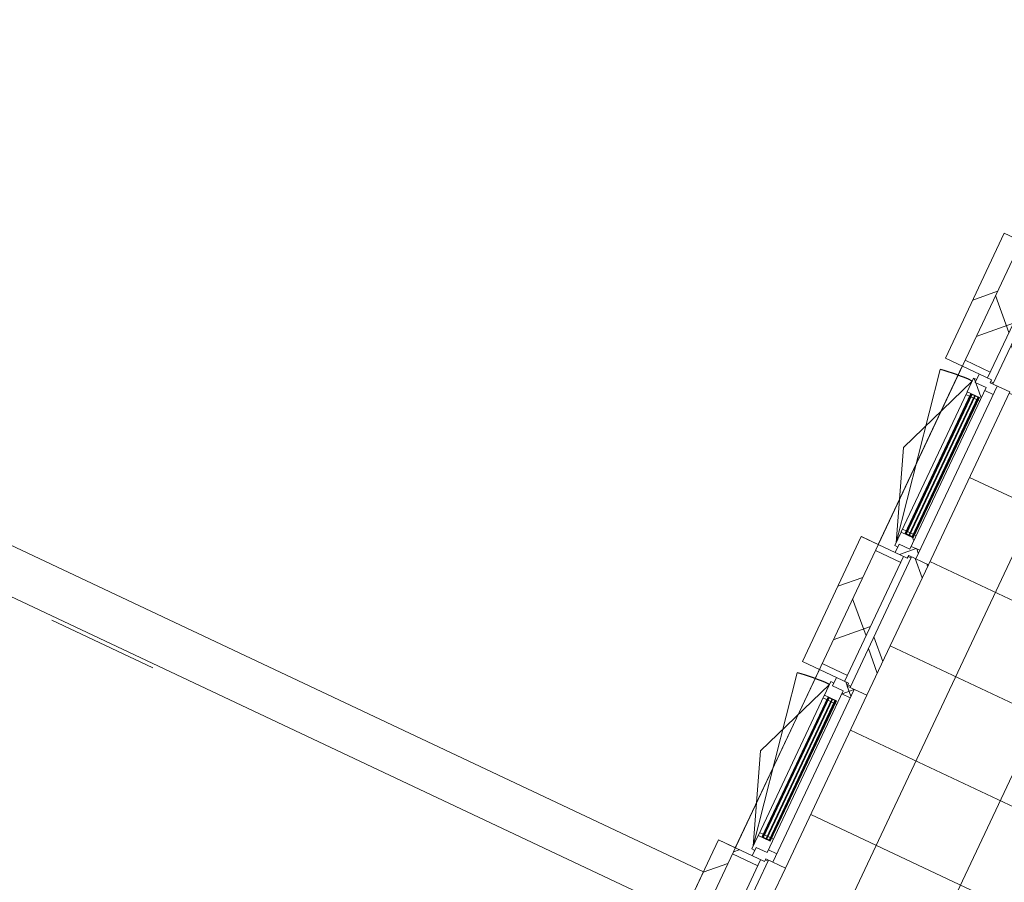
# Model space of a CAD drawing. Header units: metres. Extents: x 136266 to 136452, y 453403 to 453560.
# Tile 63 of 133: x 136392.01 to 136397.29, y 453475.73 to 453480.36. Entities that reach past the tile are written whole.
import ezdxf

# ---------------------------------------------------------------- set-up
doc = ezdxf.new("R2010")
doc.units = ezdxf.units.M
for name, color, linetype, lineweight in [('A-DETL-BEBOUWING', 253, 'Continuous', 9), ('A-FLOR', 192, 'Continuous', 5), ('A-FLOR-PATT', 8, 'Continuous', 5)]:
    doc.layers.add(name, color=color, linetype=linetype, lineweight=lineweight)
pattern_1 = [(44.99999999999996, (1199.999805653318, -5.684341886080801e-13), (-282.8427124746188, 282.8427124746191), [])]
pattern_2 = [(45.00000000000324, (6.411841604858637e-05, -0.0003945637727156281), (-141.4213562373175, 141.4213562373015), []), (135.0000000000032, (6.411841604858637e-05, -0.0003945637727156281), (-141.4213562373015, -141.4213562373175), [])]
pattern_3 = [(45.00000000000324, (6.411831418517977e-05, 8.691613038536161e-05), (-141.4213562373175, 141.4213562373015), []), (135.0000000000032, (6.411831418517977e-05, 8.691613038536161e-05), (-141.4213562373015, -141.4213562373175), [])]
pattern_4 = [(44.99999999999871, (6.411883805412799e-05, 8.69192008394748e-05), (-141.4213562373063, 141.4213562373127), [])]
pattern_5 = [(45.00000000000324, (6.411834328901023e-05, -0.0003945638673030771), (-141.4213562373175, 141.4213562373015), []), (135.0000000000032, (6.411834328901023e-05, -0.0003945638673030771), (-141.4213562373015, -141.4213562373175), [])]

# ---------------------------------------------------------------- blocks, each defined once
blk = doc.blocks.new('859-DO-0010 29-09-2022')
at = {"layer": 'A-DETL-BEBOUWING'}
h = blk.add_hatch(dxfattribs=at)
h.set_pattern_fill('FP_1001', color=256, angle=45.00000000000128, style=0, pattern_type=2)
h.set_pattern_definition([(135.0000000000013, (120531.978716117, 67259.46033242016), (-299.9546965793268, -299.9546965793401), []), (225.0000000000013, (120531.978716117, 67259.46033242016), (299.9546965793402, -299.9546965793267), [])])
h.paths.add_polyline_path([(120381.9790641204, 63659.64596549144), (120531.9790641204, 63659.64596549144), (120531.9790641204, 63938.5240869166), (120381.9790641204, 63938.5240869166), (120381.9790641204, 63816.1026145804)])
h.paths.add_polyline_path([(120531.9790641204, 65067.52408691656), (120531.9790641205, 65738.52408691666), (120381.9790641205, 65738.52408691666), (120381.9790641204, 65067.52408691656)])
h.paths.add_polyline_path([(120531.9790641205, 66867.52408691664), (120531.9790641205, 67538.52408691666), (120381.9790641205, 67538.52408691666), (120381.9790641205, 66867.52408691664)])
h.paths.add_polyline_path([(120381.9790641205, 68667.52408691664), (120531.9790641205, 68667.52408691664), (120531.9790641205, 69338.52408691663), (120381.9790641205, 69338.52408691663), (120381.9790641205, 68762.44825990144)])
h.paths.add_polyline_path([(120381.9790641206, 70467.52408691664), (120531.9790641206, 70467.52408691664), (120531.9790641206, 70859.2740869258), (120381.9790641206, 70859.2740869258), (120381.9790641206, 70561.11940365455)])
h = blk.add_hatch(dxfattribs=at)
h.set_pattern_fill('FP_107', color=256, angle=44.99999999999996, style=0, pattern_type=2)
h.set_pattern_definition(pattern_1)
h.paths.add_polyline_path([(120381.9790641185, 66832.52408691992), (120381.9790641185, 67573.52408691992), (120281.9790641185, 67573.52408691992), (120281.9790641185, 66832.52408691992)])
h = blk.add_hatch(dxfattribs=at)
h.set_pattern_fill('FP_1651', color=256, angle=44.99999999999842, style=0, pattern_type=2)
h.set_pattern_definition([(134.9999999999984, (120671.9794948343, 67203.02401888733), (-282.8427124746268, -282.8427124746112), []), (134.9999999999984, (120671.9794948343, 68403.02382454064), (-282.8427124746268, -282.8427124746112), [])])
h.paths.add_polyline_path([(120571.9790641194, 66815.5240869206), (120671.9790641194, 66815.52408692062), (120671.9790641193, 67590.52408692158), (120571.9790641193, 67590.52408692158), (120571.9790641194, 66963.77711614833)])
h = blk.add_hatch(dxfattribs=at)
h.set_pattern_fill('FP_1610', color=256, angle=-89.99999999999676, style=0, pattern_type=2)
h.set_pattern_definition(pattern_2)
h.paths.add_polyline_path([(120546.9790641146, 66765.524086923), (120596.9790641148, 66765.524086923), (120596.9790641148, 66815.52408692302), (120554.9790641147, 66815.52408692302), (120554.9790641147, 66832.524086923), (120482.9790641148, 66832.52408692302), (120482.9790641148, 66782.52408692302), (120546.9790641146, 66782.52408692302)])
h = blk.add_hatch(dxfattribs=at)
h.set_pattern_fill('FP_1611', color=256, angle=-89.99999999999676, style=0, pattern_type=2)
h.set_pattern_definition(pattern_3)
h.paths.add_polyline_path([(120536.9790641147, 66702.52408692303), (120546.9790641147, 66702.52408692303), (120546.9790641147, 66782.52408692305), (120482.9790641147, 66782.52408692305), (120482.9790641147, 66799.52408692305), (120464.9790641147, 66799.52408692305), (120464.9790641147, 66719.52408692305), (120536.9790641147, 66719.52408692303)])
h = blk.add_hatch(color=256, dxfattribs=at)
h.paths.add_polyline_path([(120536.9790641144, 66716.5240869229), (120532.9790641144, 66716.5240869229), (120532.9790641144, 66702.52408692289), (120536.9790641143, 66702.5240869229)])
h.paths.add_polyline_path([(120490.9790641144, 66716.5240869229), (120486.9790641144, 66716.5240869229), (120486.9790641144, 66702.5240869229), (120490.9790641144, 66702.52408692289)])
h.paths.add_polyline_path([(120536.9790641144, 65903.5240869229), (120532.9790641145, 65903.52408692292), (120532.9790641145, 65889.52408692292), (120536.9790641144, 65889.52408692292)])
h.paths.add_polyline_path([(120490.9790641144, 65903.5240869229), (120486.9790641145, 65903.52408692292), (120486.9790641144, 65889.52408692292), (120490.9790641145, 65889.52408692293)])
for points in [[(120494.9790641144, 66716.5240869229), (120490.9790641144, 66716.5240869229), (120490.9790641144, 65889.5240869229), (120494.9790641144, 65889.52408692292), (120494.9790641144, 66624.69482237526)], [(120513.9790641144, 66716.5240869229), (120509.9790641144, 66716.5240869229), (120509.9790641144, 65889.5240869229), (120513.9790641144, 65889.5240869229), (120513.9790641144, 66622.9095010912)], [(120532.9790641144, 66716.5240869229), (120528.9790641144, 66716.5240869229), (120528.9790641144, 65889.5240869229), (120532.9790641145, 65889.5240869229), (120532.9790641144, 66621.12417980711)], [(120494.9790641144, 64916.5240869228), (120490.9790641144, 64916.5240869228), (120490.9790641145, 64089.5240869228), (120494.9790641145, 64089.52408692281), (120494.9790641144, 64824.69482237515)], [(120513.9790641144, 64916.5240869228), (120509.9790641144, 64916.5240869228), (120509.9790641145, 64089.5240869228), (120513.9790641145, 64089.5240869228), (120513.9790641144, 64822.90950109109)], [(120532.9790641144, 64916.5240869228), (120528.9790641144, 64916.5240869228), (120528.9790641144, 64089.5240869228), (120532.9790641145, 64089.5240869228), (120532.9790641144, 64821.12417980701)]]:
    blk.add_hatch(color=256, dxfattribs=at).paths.add_polyline_path(points)
h = blk.add_hatch(dxfattribs=at)
h.set_pattern_fill('FP_1611', color=256, angle=-89.99999999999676, style=0, pattern_type=2)
h.set_pattern_definition(pattern_3)
h.paths.add_polyline_path([(120464.9790641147, 65806.52408692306), (120482.9790641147, 65806.52408692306), (120482.9790641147, 65823.52408692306), (120546.9790641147, 65823.52408692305), (120546.9790641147, 65903.52408692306), (120536.9790641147, 65903.52408692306), (120536.9790641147, 65886.52408692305), (120464.9790641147, 65886.52408692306)])
h = blk.add_hatch(dxfattribs=at)
h.set_pattern_fill('FP_1611', color=256, angle=-89.99999999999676, style=0, pattern_type=2)
h.set_pattern_definition(pattern_3)
h.paths.add_polyline_path([(120486.9790641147, 65886.52408692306), (120486.9790641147, 65903.52408692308), (120464.9790641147, 65903.52408692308), (120466.9790641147, 65886.52408692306)])
h = blk.add_hatch(dxfattribs=at)
h.set_pattern_fill('FP_1610', color=256, angle=-89.99999999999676, style=0, pattern_type=2)
h.set_pattern_definition(pattern_2)
h.paths.add_polyline_path([(120554.9790641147, 65773.52408692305), (120554.9790641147, 65790.52408692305), (120596.9790641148, 65790.52408692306), (120596.9790641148, 65840.52408692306), (120546.9790641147, 65840.52408692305), (120546.9790641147, 65823.52408692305), (120482.9790641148, 65823.52408692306), (120482.9790641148, 65773.52408692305)])
h = blk.add_hatch(dxfattribs=at)
h.set_pattern_fill('FP_107', color=256, angle=44.99999999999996, style=0, pattern_type=2)
h.set_pattern_definition(pattern_1)
h.paths.add_polyline_path([(120381.9790641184, 65032.52408692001), (120381.9790641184, 65773.52408692), (120281.9790641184, 65773.52408692), (120281.9790641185, 65032.52408692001)])
h = blk.add_hatch(dxfattribs=at)
h.set_pattern_fill('FP_1652', color=256, angle=44.99999999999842, style=0, pattern_type=2)
h.set_pattern_definition([(134.9999999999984, (120671.9794948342, 65403.02431040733), (-282.8427124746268, -282.8427124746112), []), (134.9999999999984, (120671.9794948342, 66603.02411606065), (-282.8427124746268, -282.8427124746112), [])])
h.paths.add_polyline_path([(120671.9790641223, 65015.52408692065), (120671.9790641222, 65790.5240869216), (120571.9790641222, 65790.52408692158), (120571.9790641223, 65015.52408692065)])
h = blk.add_hatch(dxfattribs=at)
h.set_pattern_fill('FP_1612', color=256, angle=-90.0000000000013, style=0, pattern_type=2)
h.set_pattern_definition(pattern_4)
h.paths.add_polyline_path([(120531.9790641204, 65032.52408691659), (120531.9790641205, 65067.52408691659), (120381.9790641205, 65067.52408691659), (120381.9790641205, 65032.52408691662)])
h = blk.add_hatch(dxfattribs=at)
h.set_pattern_fill('FP_1613', color=256, angle=-89.99999999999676, style=0, pattern_type=2)
h.set_pattern_definition(pattern_5)
h.paths.add_polyline_path([(120546.9790641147, 64965.52408692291), (120596.9790641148, 64965.52408692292), (120596.9790641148, 65015.52408692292), (120554.9790641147, 65015.52408692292), (120554.9790641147, 65032.52408692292), (120482.9790641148, 65032.52408692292), (120482.9790641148, 64982.52408692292), (120546.9790641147, 64982.52408692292)])
h = blk.add_hatch(color=256, dxfattribs=at)
h.paths.add_polyline_path([(120536.9790641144, 64916.5240869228), (120532.9790641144, 64916.5240869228), (120532.9790641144, 64902.52408692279), (120536.9790641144, 64902.52408692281)])
h.paths.add_polyline_path([(120490.9790641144, 64916.5240869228), (120486.9790641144, 64916.5240869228), (120486.9790641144, 64902.52408692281), (120490.9790641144, 64902.52408692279)])
h.paths.add_polyline_path([(120536.9790641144, 64103.5240869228), (120532.9790641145, 64103.52408692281), (120532.9790641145, 64089.52408692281), (120536.9790641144, 64089.52408692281)])
h.paths.add_polyline_path([(120490.9790641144, 64103.52408692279), (120486.9790641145, 64103.52408692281), (120486.9790641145, 64089.52408692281), (120490.9790641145, 64089.52408692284)])
h = blk.add_hatch(dxfattribs=at)
h.set_pattern_fill('FP_1613', color=256, angle=-89.99999999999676, style=0, pattern_type=2)
h.set_pattern_definition(pattern_5)
h.paths.add_polyline_path([(120554.9790641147, 63973.52408692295), (120554.9790641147, 63990.52408692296), (120596.9790641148, 63990.52408692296), (120596.9790641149, 64040.52408692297), (120546.9790641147, 64040.52408692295), (120546.9790641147, 64023.52408692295), (120482.9790641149, 64023.52408692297), (120482.9790641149, 63973.52408692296)])
h = blk.add_hatch(dxfattribs=at)
h.set_pattern_fill('FP_107', color=256, angle=44.99999999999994, style=0, pattern_type=2)
h.set_pattern_definition([(44.99999999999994, (1199.999805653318, -1.477928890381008e-12), (-282.8427124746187, 282.8427124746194), [])])
h.paths.add_polyline_path([(120381.9790641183, 63659.27408692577), (120381.9790641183, 63973.52408691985), (120281.9790641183, 63973.52408691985), (120281.9790641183, 63659.27408692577)])
h = blk.add_hatch(dxfattribs=at)
h.set_pattern_fill('FP_1612', color=256, angle=-90.0000000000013, style=0, pattern_type=2)
h.set_pattern_definition(pattern_4)
h.paths.add_polyline_path([(120531.9790641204, 63938.5240869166), (120531.9790641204, 63973.52408691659), (120381.9790641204, 63973.52408691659), (120381.9790641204, 63938.52408691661)])
h = blk.add_hatch(dxfattribs=at)
h.set_pattern_fill('FP_388', color=256, angle=45.00000000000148, style=0, pattern_type=2)
h.set_pattern_definition([(135.0000000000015, (120671.9794948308, 63824.89915352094), (-282.8427124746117, -282.8427124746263), []), (135.0000000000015, (120671.9794948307, 65024.89895917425), (-282.8427124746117, -282.8427124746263), [])])
h.paths.add_polyline_path([(120571.9790641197, 63659.27408692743), (120671.9790641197, 63660.17044149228), (120671.9790641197, 63990.52408692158), (120571.9790641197, 63990.52408692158), (120571.9790641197, 63660.17044149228)])
at = {"layer": 'A-FLOR-PATT'}
h = blk.add_hatch(dxfattribs=at)
h.set_pattern_fill('FP_2289', color=256, style=0, pattern_type=2)
h.set_pattern_definition([(270, (121672, 60511.176), (500, 3.061616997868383e-14), []), (0, (121672, 60511.176), (0, 500), [])])
h.paths.add_polyline_path([(120692.675447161, 43022.17044149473), (122672.0000000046, 43022.17044149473), (122672.0000000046, 49155.17044148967), (121959.659999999, 49155.17044148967), (121957.7562721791, 49142.29207064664), (121955.2777151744, 49135.89410676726), (121953.4107937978, 49129.97942795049), (121952.6538466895, 49126.79676072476), (121945.9428199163, 49118.15702136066), (121941.7896970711, 49114.41514370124), (121938.7916633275, 49110.7188089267), (121907.0000000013, 49100.21586755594), (120672.0000000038, 49100.19315452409), (120672.0000000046, 43022.17044149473)])
h.paths.add_polyline_path([(121909.6821880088, 49150.19880780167), (121909.6792903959, 49150.19317011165), (121913.158107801, 49150.19598116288)])
h.paths.add_polyline_path([(121935.1591075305, 49140.47740623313), (121937.7679420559, 49150.21586755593), (121930.7130826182, 49150.20446107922), (121934.051398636, 49142.90086210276)])
h.paths.add_polyline_path([(121959.659999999, 49365.17044148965), (122672.0000000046, 49365.17044148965), (122672.0000000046, 56355.17044148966), (121959.659999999, 56355.17044148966), (121957.7562721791, 56342.29207064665), (121955.2777151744, 56335.89410676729), (121953.4107937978, 56329.97942795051), (121952.6538466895, 56326.79676072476), (121945.9428199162, 56318.15702136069), (121941.7896970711, 56314.41514370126), (121938.7916633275, 56310.71880892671), (121907.0000000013, 56300.21586755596), (120672.0000000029, 56300.1931545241), (120672.0000000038, 49420.14772846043), (121917.5837969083, 49418.31213973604), (121923.9817607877, 49415.83358273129), (121928.4521893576, 49413.69822638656), (121933.0791068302, 49413.2097142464), (121941.7188461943, 49406.49868747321), (121945.2047326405, 49402.52139344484), (121949.5085355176, 49398.32375556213), (121959.659999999, 49370.21586755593)])
h.paths.add_polyline_path([(121909.6751621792, 49370.22331227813), (121909.6821880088, 49370.86560879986), (121909.6798863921, 49373.71397535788)])
h.paths.add_polyline_path([(121909.6751621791, 49391.27066682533), (121919.3984613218, 49395.71497508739), (121909.6751621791, 49398.32032524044), (121909.6751621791, 49394.55856026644)])
h.paths.add_polyline_path([(121909.6685548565, 49391.26764676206), (121909.6751621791, 49391.27066682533), (121909.6685548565, 49394.55856026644)])
h.paths.add_polyline_path([(121909.6630429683, 49394.55856026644), (121909.6685548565, 49395.71497508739), (121909.6621085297, 49395.71497508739)])
h.paths.add_polyline_path([(121904.6229800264, 49365.17044148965), (121909.6751621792, 49370.22331227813), (121909.6379283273, 49370.21586755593), (121904.5945559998, 49365.17044148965)])
h.paths.add_polyline_path([(121917.5837969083, 49415.83358273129), (121917.5837969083, 49417.66026213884), (121909.8098986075, 49417.64897752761)])
h.paths.add_polyline_path([(121935.1591075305, 56340.477406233), (121937.7679420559, 56350.21586755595), (121930.7130826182, 56350.20446107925), (121934.051398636, 56342.90086210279)])
h.paths.add_polyline_path([(122672.0000000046, 56565.17044148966), (122672.0000000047, 63555.17044148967), (121959.659999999, 63555.17044148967), (121957.7562721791, 63542.29207064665), (121955.2777151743, 63535.89410676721), (121953.4107937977, 63529.97942795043), (121952.6538466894, 63526.79676072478), (121945.9428199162, 63518.15702136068), (121941.7896970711, 63514.41514370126), (121938.7916633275, 63510.71880892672), (121907.0000000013, 63500.21586755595), (120672.000000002, 63500.19315452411), (120672.0000000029, 56620.14772846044), (121917.5837969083, 56618.31213973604), (121923.9817607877, 56615.83358273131), (121928.4521893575, 56613.69822638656), (121933.0791068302, 56613.20971424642), (121941.7188461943, 56606.49868747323), (121945.2047326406, 56602.52139344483), (121949.5085355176, 56598.32375556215), (121959.659999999, 56565.17044148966), (122134.2317861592, 56565.17044148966)])
h.paths.add_polyline_path([(121909.6751621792, 56570.22331227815), (121909.6821880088, 56570.86560877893), (121909.6798863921, 56573.71397535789)])
h.paths.add_polyline_path([(121909.6751621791, 56591.2706668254), (121919.3984613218, 56595.71497508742), (121909.6751621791, 56598.32032524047), (121909.6751621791, 56594.55856026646)])
h.paths.add_polyline_path([(121909.6685548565, 56591.26764676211), (121909.6751621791, 56591.2706668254), (121909.6685548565, 56594.55856026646)])
h.paths.add_polyline_path([(121909.6630429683, 56594.55856026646), (121909.6685548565, 56595.71497508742), (121909.6621085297, 56595.71497508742)])
h.paths.add_polyline_path([(121904.5945559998, 56565.17044148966), (121904.6229800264, 56565.17044148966), (121909.6751621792, 56570.22331227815), (121909.6379283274, 56570.21586755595), (121907.0000000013, 56567.5768650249)])
h.paths.add_polyline_path([(121917.5837969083, 56615.83358273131), (121917.5837969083, 56617.66026213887), (121909.8098986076, 56617.64897752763)])
h.paths.add_polyline_path([(121909.6821880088, 63550.19880780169), (121909.6792903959, 63550.19317011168), (121913.1581078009, 63550.1959811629)])
h.paths.add_polyline_path([(121935.1591075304, 63540.47740623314), (121937.7679420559, 63550.21586755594), (121930.7130826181, 63550.20446107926), (121934.0513986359, 63542.90086210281)])
h.paths.add_polyline_path([(122134.2317861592, 63765.17044148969), (122672.0000000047, 63765.17044148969), (122672.0000000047, 70755.1704414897), (121959.659999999, 70755.1704414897), (121957.7562721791, 70742.29207064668), (121955.2777151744, 70735.89410676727), (121953.4107937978, 70729.97942795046), (121952.6538466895, 70726.7967607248), (121945.9428199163, 70718.1570213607), (121941.7896970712, 70714.41514370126), (121938.7916633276, 70710.71880892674), (121907.0000000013, 70700.21586755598), (120672.0000000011, 70700.19315452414), (120672.0000000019, 63820.14772846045), (121917.5837969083, 63818.31213973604), (121923.9817607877, 63815.83358273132), (121928.4521893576, 63813.69822638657), (121933.0791068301, 63813.20971424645), (121941.7188461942, 63806.4986874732), (121945.2047326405, 63802.52139344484), (121949.8284579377, 63797.39189150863), (121959.659999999, 63765.17044148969)])
h.paths.add_polyline_path([(121909.6751621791, 63770.22331227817), (121909.6821880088, 63770.86560877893), (121909.679886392, 63773.7139753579)])
h.paths.add_polyline_path([(121909.6751621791, 63791.27066682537), (121919.3984613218, 63795.71497508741), (121909.6751621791, 63798.32032524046), (121909.6751621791, 63794.55856026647)])
h.paths.add_polyline_path([(121909.6685548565, 63791.2676467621), (121909.6751621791, 63791.27066682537), (121909.6685548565, 63794.55856026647)])
h.paths.add_polyline_path([(121909.6630429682, 63794.55856026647), (121909.6685548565, 63795.71497508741), (121909.6621085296, 63795.71497508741)])
h.paths.add_polyline_path([(121904.5945559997, 63765.17044148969), (121904.6229800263, 63765.17044148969), (121909.6751621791, 63770.22331227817), (121909.6379283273, 63770.21586755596), (121907.0000000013, 63767.57686502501)])
h.paths.add_polyline_path([(121917.5837969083, 63815.83358273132), (121917.5837969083, 63817.66026213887), (121916.4317465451, 63816.1026145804)])
h.paths.add_polyline_path([(121909.6821880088, 70750.19880780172), (121909.6792903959, 70750.19317011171), (121913.158107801, 70750.19598116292)])
h.paths.add_polyline_path([(121935.1591075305, 70740.47740623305), (121937.767942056, 70750.21586755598), (121930.7130826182, 70750.20446107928), (121934.051398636, 70742.9008621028)])
h.paths.add_polyline_path([(121909.6751621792, 70970.22331227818), (121909.6821880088, 70970.86560877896), (121909.6798863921, 70973.71397535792)])
h.paths.add_polyline_path([(121909.6751621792, 70991.27066682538), (121919.3984613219, 70995.71497508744), (121909.6751621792, 70998.3203252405), (121909.6751621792, 70994.5585602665)])
h.paths.add_polyline_path([(121909.6685548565, 70991.26764676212), (121909.6751621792, 70991.27066682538), (121909.6685548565, 70994.5585602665)])
h.paths.add_polyline_path([(121909.6630429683, 70994.5585602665), (121909.6685548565, 70995.71497508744), (121909.6621085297, 70995.71497508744)])
h.paths.add_polyline_path([(121904.5945559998, 70965.17044148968), (121904.6229800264, 70965.17044148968), (121909.6751621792, 70970.22331227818), (121909.6379283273, 70970.21586755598), (121907.0000000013, 70967.57686502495)])
h.paths.add_polyline_path([(122134.2317861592, 70965.17044148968), (122672.0000000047, 70965.17044148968), (122672.0000000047, 78000.18109086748), (120672.0000000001, 78000.18109086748), (120672.000000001, 71020.14772846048), (121917.5837969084, 71018.31213973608), (121923.9817607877, 71015.83358273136), (121929.1119998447, 71013.82086178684), (121933.0791068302, 71013.20971424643), (121941.7188461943, 71006.49868747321), (121945.2047326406, 71002.52139344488), (121949.8284579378, 70997.39189150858), (121959.659999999, 70965.17044148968)])
h.paths.add_polyline_path([(121917.5837969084, 71015.83358273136), (121917.5837969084, 71017.66026213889), (121910.805258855, 71017.41653664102)])
for centre, end in [((120464.9790641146, 65823.52408692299), 101.0000000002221), ((120464.9790641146, 64023.5240869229), 101.0000000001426)]:
    blk.add_arc(centre, 958.9999999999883, 90, end)
at = {"layer": 'A-DETL-BEBOUWING'}
for p, q in [((120381.9790641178, 41732.17044149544), (120381.9790641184, 78058.9022083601)), ((120554.9790641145, 67573.52408692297), (120281.9790641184, 67573.52408691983)), ((120281.9790641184, 67573.52408691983), (120281.9790641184, 66832.52408691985)), ((120531.9790641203, 66832.52408691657), (120531.9790641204, 67573.52408691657)), ((120571.9790641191, 67590.52408692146), (120571.9790641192, 66815.52408692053)), ((120281.9790641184, 66832.52408691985), (120554.9790641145, 66832.52408692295)), ((120531.9790641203, 66867.52408691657), (120381.9790641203, 66867.52408691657)), ((120482.9790641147, 66832.52408692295), (120482.9790641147, 66782.52408692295)), ((120554.9790641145, 66815.52408692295), (120554.9790641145, 66832.52408692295)), ((120554.9790641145, 66822.52408692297), (120571.9790641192, 66822.52408692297)), ((120464.9790641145, 66782.52408692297), (120281.9932375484, 66303.02408692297)), ((120464.9790641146, 65823.52408692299), (120281.9932375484, 66764.90455584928)), ((120482.9790641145, 66799.52408692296), (120464.9790641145, 66799.52408692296)), ((120464.9790641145, 66799.52408692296), (120464.9790641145, 66719.52408692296)), ((120482.9790641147, 66782.52408692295), (120546.9790641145, 66782.52408692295)), ((120546.9790641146, 65823.52408692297), (120546.9790641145, 66782.52408692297)), ((120546.9790641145, 66765.52408692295), (120596.9790641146, 66765.52408692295)), ((120671.9790641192, 66815.52408692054), (120554.9790641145, 66815.52408692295)), ((120596.9790641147, 65790.52408692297), (120596.9790641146, 66815.52408692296)), ((120464.9790641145, 66719.52408692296), (120536.9790641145, 66719.52408692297)), ((120466.9790641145, 66717.52408692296), (120464.9790641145, 66717.52408692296)), ((120464.9790641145, 66717.52408692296), (120464.9790641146, 65888.52408692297)), ((120466.9790641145, 66719.52408692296), (120466.9790641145, 66717.52408692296)), ((120486.9790641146, 65886.52408692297), (120486.9790641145, 66719.52408692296)), ((120486.9790641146, 66719.52408692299), (120536.9790641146, 66716.52408692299)), ((120536.9790641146, 66719.52408692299), (120486.9790641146, 66716.52408692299)), ((120486.9790641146, 66716.52408692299), (120536.9790641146, 66716.52408692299)), ((120490.9790641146, 66716.52408692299), (120490.9790641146, 65889.524086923)), ((120494.9790641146, 65889.524086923), (120494.9790641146, 66716.52408692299)), ((120509.9790641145, 66716.52408692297), (120509.9790641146, 65889.524086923)), ((120513.9790641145, 66716.524086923), (120509.9790641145, 66716.52408692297)), ((120513.9790641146, 65889.524086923), (120513.9790641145, 66716.524086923)), ((120528.9790641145, 66716.52408692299), (120528.9790641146, 65889.524086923)), ((120532.9790641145, 66716.524086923), (120528.9790641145, 66716.52408692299)), ((120532.9790641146, 65889.524086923), (120532.9790641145, 66716.524086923)), ((120536.9790641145, 66719.52408692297), (120536.9790641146, 65886.52408692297)), ((120464.9790641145, 66702.52408692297), (120490.9790641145, 66702.52408692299)), ((120494.9790641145, 66702.52408692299), (120509.9790641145, 66702.52408692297)), ((120513.9790641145, 66702.52408692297), (120528.9790641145, 66702.52408692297)), ((120532.9790641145, 66702.52408692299), (120546.9790641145, 66702.52408692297)), ((120281.9932375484, 66303.02408692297), (120464.9790641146, 65823.52408692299)), ((120490.9790641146, 65903.52408692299), (120464.9790641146, 65903.52408692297)), ((120464.9790641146, 65888.52408692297), (120466.9790641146, 65888.52408692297)), ((120536.9790641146, 65886.52408692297), (120464.9790641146, 65886.52408692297)), ((120464.9790641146, 65886.52408692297), (120464.9790641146, 65806.52408692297)), ((120466.9790641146, 65888.52408692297), (120466.9790641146, 65886.52408692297)), ((120486.9790641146, 65889.524086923), (120536.9790641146, 65889.524086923)), ((120486.9790641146, 65889.524086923), (120536.9790641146, 65886.52408692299)), ((120536.9790641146, 65889.524086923), (120486.9790641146, 65886.52408692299)), ((120486.9790641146, 65889.524086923), (120490.9790641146, 65889.52408692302)), ((120509.9790641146, 65903.52408692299), (120494.9790641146, 65903.52408692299)), ((120528.9790641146, 65903.52408692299), (120513.9790641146, 65903.52408692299)), ((120546.9790641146, 65903.52408692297), (120532.9790641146, 65903.524086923)), ((120482.9790641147, 65823.52408692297), (120482.9790641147, 65773.52408692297)), ((120482.9790641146, 65823.52408692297), (120546.9790641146, 65823.52408692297)), ((120596.9790641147, 65840.52408692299), (120546.9790641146, 65840.52408692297)), ((120554.9790641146, 65773.52408692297), (120281.9790641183, 65773.52408691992)), ((120281.9790641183, 65773.52408691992), (120281.9790641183, 65032.52408691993)), ((120464.9790641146, 65806.52408692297), (120482.9790641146, 65806.52408692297)), ((120531.9790641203, 65032.52408691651), (120531.9790641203, 65773.52408691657)), ((120554.9790641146, 65773.52408692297), (120554.9790641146, 65790.52408692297)), ((120554.9790641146, 65790.52408692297), (120671.9790641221, 65790.5240869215)), ((120571.9790641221, 65783.52408692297), (120554.9790641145, 65783.52408692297)), ((120571.9790641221, 65790.52408692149), (120571.9790641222, 65015.52408692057)), ((120671.9790641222, 65015.52408692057), (120671.9790641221, 65790.5240869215)), ((120381.9790641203, 65738.52408691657), (120531.9790641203, 65738.52408691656)), ((120281.9790641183, 65032.52408691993), (120554.9790641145, 65032.52408692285)), ((120381.9790641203, 65067.5240869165), (120531.9790641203, 65067.5240869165)), ((120482.9790641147, 65032.52408692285), (120482.9790641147, 64982.52408692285)), ((120554.9790641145, 65015.52408692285), (120554.9790641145, 65032.52408692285)), ((120554.9790641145, 65022.52408692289), (120571.9790641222, 65022.52408692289)), ((120464.9790641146, 64982.52408692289), (120281.9932375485, 64503.02408692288)), ((120482.9790641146, 64999.52408692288), (120464.9790641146, 64999.52408692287)), ((120464.9790641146, 64999.52408692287), (120464.9790641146, 64919.52408692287)), ((120546.9790641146, 64982.52408692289), (120482.9790641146, 64982.52408692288)), ((120546.9790641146, 64023.52408692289), (120546.9790641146, 64982.52408692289)), ((120671.9790641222, 65015.52408692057), (120554.9790641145, 65015.52408692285)), ((120596.9790641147, 63990.52408692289), (120596.9790641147, 65015.52408692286)), ((120464.9790641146, 64023.52408692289), (120281.9932375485, 64964.90455584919)), ((120464.9790641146, 64919.52408692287), (120536.9790641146, 64919.52408692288)), ((120466.9790641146, 64917.52408692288), (120464.9790641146, 64917.52408692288)), ((120464.9790641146, 64917.52408692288), (120464.9790641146, 64088.52408692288)), ((120466.9790641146, 64919.52408692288), (120466.9790641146, 64917.52408692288)), ((120486.9790641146, 64086.52408692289), (120486.9790641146, 64919.52408692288)), ((120486.9790641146, 64919.52408692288), (120536.9790641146, 64916.52408692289)), ((120536.9790641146, 64919.52408692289), (120486.9790641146, 64916.52408692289)), ((120486.9790641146, 64916.52408692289), (120536.9790641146, 64916.52408692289)), ((120490.9790641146, 64916.52408692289), (120490.9790641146, 64089.5240869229)), ((120494.9790641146, 64089.5240869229), (120494.9790641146, 64916.52408692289)), ((120509.9790641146, 64916.52408692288), (120509.9790641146, 64089.5240869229)), ((120513.9790641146, 64916.52408692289), (120509.9790641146, 64916.52408692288)), ((120513.9790641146, 64089.5240869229), (120513.9790641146, 64916.52408692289)), ((120528.9790641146, 64916.52408692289), (120528.9790641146, 64089.52408692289)), ((120532.9790641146, 64916.5240869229), (120528.9790641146, 64916.52408692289)), ((120532.9790641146, 64089.52408692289), (120532.9790641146, 64916.5240869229)), ((120536.9790641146, 64919.52408692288), (120536.9790641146, 64086.52408692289)), ((120546.9790641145, 64965.52408692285), (120596.9790641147, 64965.52408692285)), ((120464.9790641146, 64902.52408692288), (120490.9790641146, 64902.52408692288)), ((120494.9790641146, 64902.52408692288), (120509.9790641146, 64902.52408692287)), ((120513.9790641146, 64902.52408692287), (120528.9790641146, 64902.52408692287)), ((120532.9790641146, 64902.52408692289), (120546.9790641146, 64902.52408692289)), ((120281.9932375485, 64503.02408692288), (120464.9790641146, 64023.52408692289)), ((120490.9790641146, 64103.52408692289), (120464.9790641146, 64103.52408692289)), ((120464.9790641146, 64088.52408692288), (120466.9790641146, 64088.52408692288)), ((120536.9790641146, 64086.52408692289), (120464.9790641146, 64086.52408692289)), ((120464.9790641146, 64086.52408692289), (120464.9790641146, 64006.52408692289)), ((120466.9790641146, 64088.52408692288), (120466.9790641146, 64086.52408692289)), ((120486.9790641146, 64089.52408692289), (120536.9790641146, 64089.5240869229)), ((120486.9790641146, 64089.52408692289), (120536.9790641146, 64086.52408692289)), ((120536.9790641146, 64089.5240869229), (120486.9790641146, 64086.52408692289)), ((120486.9790641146, 64089.5240869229), (120490.9790641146, 64089.52408692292)), ((120509.9790641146, 64103.52408692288), (120494.9790641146, 64103.52408692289)), ((120528.9790641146, 64103.52408692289), (120513.9790641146, 64103.52408692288)), ((120546.9790641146, 64103.52408692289), (120532.9790641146, 64103.5240869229)), ((120546.9790641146, 64023.52408692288), (120482.9790641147, 64023.52408692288)), ((120482.9790641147, 64023.52408692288), (120482.9790641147, 63973.52408692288)), ((120596.9790641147, 64040.52408692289), (120546.9790641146, 64040.52408692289)), ((120554.9790641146, 63973.52408692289), (120281.9790641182, 63973.52408691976)), ((120281.9790641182, 63973.52408691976), (120281.9790641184, 63232.89596548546)), ((120464.9790641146, 64006.52408692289), (120482.9790641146, 64006.52408692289)), ((120531.9790641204, 63232.8959654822), (120531.9790641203, 63973.52408691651)), ((120554.9790641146, 63973.52408692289), (120554.9790641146, 63990.52408692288)), ((120554.9790641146, 63990.52408692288), (120671.9790641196, 63990.52408692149)), ((120571.9790641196, 63983.52408692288), (120554.9790641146, 63983.52408692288)), ((120571.9790641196, 63990.52408692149), (120571.9790641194, 63215.89596548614)), ((120671.9790641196, 63820.14772846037), (120671.9790641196, 63990.52408692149)), ((120381.9790641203, 63938.52408691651), (120531.9790641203, 63938.52408691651)), ((120282.000000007, 63785.1704414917), (111009.9790641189, 63785.17044149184)), ((120282.000000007, 63535.1704414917), (120282.000000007, 63785.1704414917)), ((111009.9790641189, 63535.17044149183), (120282.000000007, 63535.1704414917)), ((117142.0000000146, 63515.17044148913), (116542.0000000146, 63515.17044148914))]:
    blk.add_line(p, q, dxfattribs=at)
at = {"layer": 'A-FLOR'}
for p, q in [((120382.0002513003, 65774.42044148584), (120382.0002513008, 66832.52408691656)), ((120672.0000000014, 66815.52408692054), (120672.0000000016, 65790.52408692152)), ((120282.0000000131, 65774.4204414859), (120382.0002513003, 65774.42044148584)), ((120382.0002513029, 63974.42044148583), (120382.0002513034, 65032.52408691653)), ((120672.0000000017, 65015.52408692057), (120672.0000000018, 63990.52408692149)), ((120282.000000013, 63974.4204414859), (120382.0002513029, 63974.42044148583))]:
    blk.add_line(p, q, dxfattribs=at)

msp = doc.modelspace()

# ---------------------------------------------------------------- block references
at = {"xscale": 0.001, "yscale": 0.001, "zscale": 0.001, "rotation": 334.7650131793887}
msp.add_blockref('859-DO-0010 29-09-2022', (136259.6791283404, 453469.3710543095), dxfattribs=at)

doc.saveas('drawing.dxf')
